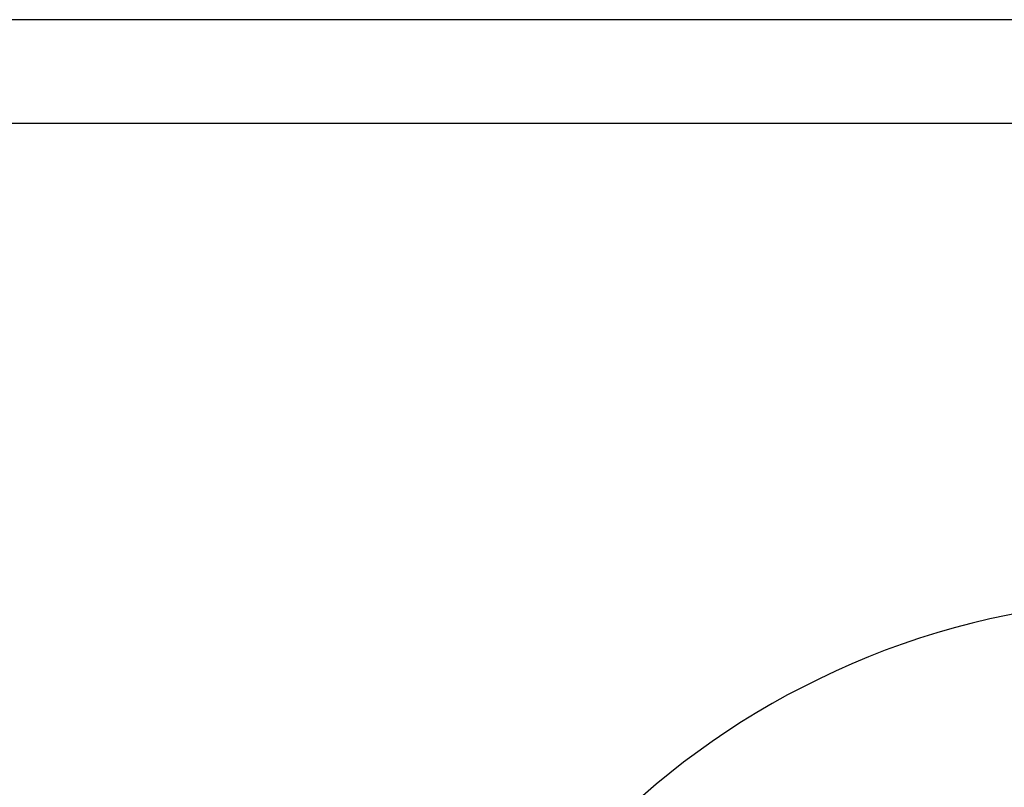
# Model space of a CAD drawing. Header units: millimetres. Extents: x 13799 to 19847, y -398 to 3879.
# Tile 44 of 54: x 16851 to 18217, y 2814 to 3879. Entities that reach past the tile are written whole.
import ezdxf
from ezdxf.enums import TextEntityAlignment as Align

# ---------------------------------------------------------------- set-up
doc = ezdxf.new("R2010")
doc.units = ezdxf.units.MM
for name, color, linetype in [('2细线层', 4, 'Continuous'), ('6文字层', 3, 'Continuous'), ('图框层', 7, 'Continuous')]:
    doc.layers.add(name, color=color, linetype=linetype)
doc.styles.add('TH_GBDIM', font='romans.shx', dxfattribs={"width": 0.8, "bigfont": 'gbcbig.shx'})

# ---------------------------------------------------------------- blocks, each defined once
blk = doc.blocks.new('A3')
at = {"layer": '2细线层'}
blk.add_line((10, 287), (-410, 287), dxfattribs=at)
at = {"layer": '图框层'}
blk.add_line((0, 277), (-400, 277), dxfattribs=at)
at = {"layer": '6文字层', "style": 'TH_GBDIM', "width": 0.8, "flags": 8}
for tag, height, p in [('材料', 3.5, (-90, 34.959)), ('设计', 3.5, (-160.161, 21.875)), ('AAAA-A-AA', 2.5, (-128.369, 21.875)), ('名称', 3.5, (-30, 20.974)), ('A', 3.5, (-105, 10)), ('1：1', 3.5, (-67.5, 10)), ('编号', 3.5, (-32.608, 5.494))]:
    blk.add_attdef(tag, text='', height=height, dxfattribs=at).set_placement(p, align=Align.MIDDLE)

msp = doc.modelspace()

# ---------------------------------------------------------------- linework, layer by layer
msp.add_arc((18442.417, 1970.499), 1104.5, 15, 345)

# ---------------------------------------------------------------- block references
at = {"layer": '6文字层', "xscale": 14.4, "yscale": 14.4, "zscale": 14.4}
msp.add_blockref('A3', (19702.882, -254.093), dxfattribs=at)

doc.saveas('drawing.dxf')
